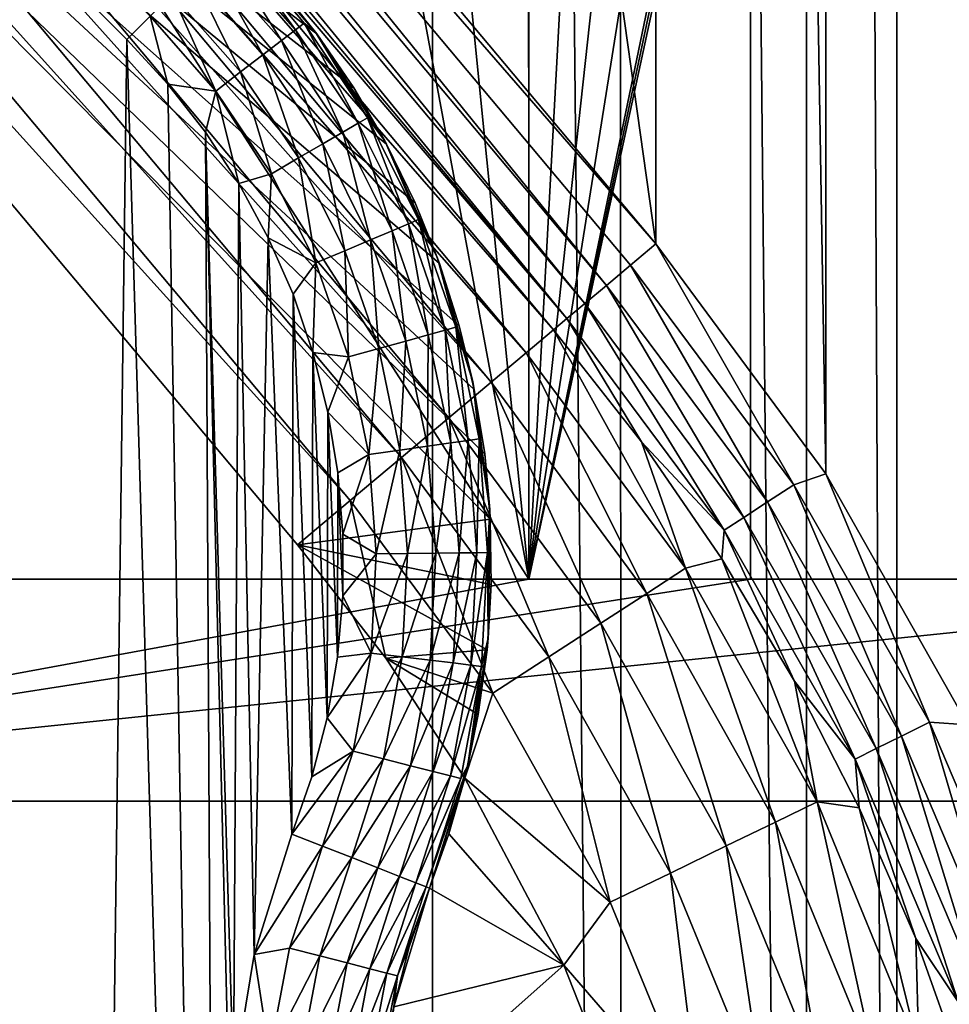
# Model space of a CAD drawing. Header units: metres. Extents: x -206 to 75, y -104 to 104.
# Tile 193 of 256: x -79.19 to -72.9, y -38.99 to -32.34. Entities that reach past the tile are written whole.
import ezdxf

# ---------------------------------------------------------------- set-up
doc = ezdxf.new("R2010")
doc.units = ezdxf.units.M
doc.layers.add('solid_01_1-CONSUMER_THERM_B_125288', color=7, linetype='CONTINUOUS')

msp = doc.modelspace()

# ---------------------------------------------------------------- linework, layer by layer
at = {"layer": 'solid_01_1-CONSUMER_THERM_B_125288'}
for points in [[(-93.358711, -67.339516), (-65.514557, 74.985474), (-65.493088, -75.014526)], [(-93.358711, -67.339516), (-93.257065, -66.795311), (-65.514557, 74.985474)], [(-93.276108, 66.204689), (-65.514557, 74.985474), (-93.257141, -66.241692)], [(-93.257065, -66.795311), (-93.257141, -66.241692), (-65.514557, 74.985474)], [(-76.404617, 63.580017, 75.400002), (-88.551651, 38.265007, 75.400002), (-76.395485, -63.61998, 75.400002)], [(-76.404617, 63.580017, 75.400002), (-76.395485, -63.61998, 75.400002), (-75.124222, -63.529644, 75.400002)], [(-75.133339, 63.489864, 75.400002), (-76.404617, 63.580017, 75.400002), (-75.124222, -63.529644, 75.400002)], [(-75.133339, 63.489864, 75.400002), (-75.124222, -63.529644, 75.400002), (-73.868263, -63.257675, 75.400002)], [(-73.877342, 63.218079, 75.400002), (-75.133339, 63.489864, 75.400002), (-73.868263, -63.257675, 75.400002)], [(-73.877342, 63.218079, 75.400002), (-73.868263, -63.257675, 75.400002), (-73.256706, -63.054668, 75.400002)], [(-73.265755, 63.01516, 75.400002), (-73.877342, 63.218079, 75.400002), (-73.256706, -63.054668, 75.400002)], [(-73.265755, 63.01516, 75.400002), (-73.256706, -63.054668, 75.400002), (-72.66156, -62.808571, 75.400002)], [(-72.670578, 62.769146, 75.400002), (-73.265755, 63.01516, 75.400002), (-72.66156, -62.808571, 75.400002)], [(-76.395485, -63.61998, 75.400002), (-88.551651, 38.265007, 75.400002), (-88.489967, 37.481255, 75.400002)], [(-76.395485, -63.61998, 75.400002), (-88.489967, 37.481255, 75.400002), (-88.489929, -37.518745, 75.400002)], [(-72.77977, -37.1035, 1.5), (-72.790161, 37.072842, 1.5), (-73.748619, 35.375313, 1.5)], [(-73.738663, -35.406456, 1.5), (-73.748619, 35.375313, 1.5), (-74.897667, 33.821796, 1.5)], [(-73.738663, -35.406456, 1.5), (-72.77977, -37.1035, 1.5), (-73.748619, 35.375313, 1.5)], [(-74.887978, -33.853535, 1.5), (-74.897667, 33.821796, 1.5), (-83.047386, 24.106514, 1.5)], [(-74.887978, -33.853535, 1.5), (-73.738663, -35.406456, 1.5), (-74.897667, 33.821796, 1.5)], [(-83.040482, -24.140587, 1.5), (-74.887978, -33.853535, 1.5), (-83.047386, 24.106514, 1.5)], [(-78.751862, -54.699909, 13.5), (-78.4645, -32.472443, 13.5), (-87.500038, -23.436913, 13.5)], [(-78.307152, -32.315098, 13.474928), (-87.500038, -23.436913, 13.5), (-78.4645, -32.472443, 13.5)], [(-79.772858, -55.240498, 13.5), (-78.751862, -54.699909, 13.5), (-87.500038, -23.436913, 13.5)], [(-83.2118, -24.284384, 1.525335), (-74.887978, -33.853535, 1.5), (-83.040482, -24.140587, 1.5)], [(-75.221626, -34.133583, 1.599859), (-83.2118, -24.284384, 1.525335), (-83.374596, -24.421024, 1.600154)], [(-75.058792, -33.99691, 1.525184), (-74.887978, -33.853535, 1.5), (-83.2118, -24.284384, 1.525335)], [(-75.221626, -34.133583, 1.599859), (-75.058792, -33.99691, 1.525184), (-83.2118, -24.284384, 1.525335)], [(-75.367523, -34.256035, 1.720235), (-83.374596, -24.421024, 1.600154), (-83.520424, -24.543427, 1.720659)], [(-75.367523, -34.256035, 1.720235), (-75.221626, -34.133583, 1.599859), (-83.374596, -24.421024, 1.600154)], [(-75.489067, -34.358055, 1.8802), (-83.520424, -24.543427, 1.720659), (-83.641891, -24.645376, 1.880731)], [(-75.489067, -34.358055, 1.8802), (-75.367523, -34.256035, 1.720235), (-83.520424, -24.543427, 1.720659)], [(-75.489067, -34.358055, 1.8802), (-83.641891, -24.645376, 1.880731), (-83.732529, -24.721451, 2.071429)], [(-75.580025, -34.434399, 2.071429), (-83.732529, -24.721451, 2.071429), (-83.916367, -24.875755, 2.474663)], [(-75.489067, -34.358055, 1.8802), (-83.732529, -24.721451, 2.071429), (-75.580025, -34.434399, 2.071429)], [(-75.763863, -34.588703, 2.474663), (-83.916367, -24.875755, 2.474663), (-84.154686, -25.075788, 2.825941)], [(-75.763863, -34.588703, 2.474663), (-75.580025, -34.434399, 2.071429), (-83.916367, -24.875755, 2.474663)], [(-76.002449, -34.788956, 2.826262), (-84.154686, -25.075788, 2.825941), (-84.439087, -25.314499, 3.112886)], [(-76.002449, -34.788956, 2.826262), (-75.763863, -34.588703, 2.474663), (-84.154686, -25.075788, 2.825941)], [(-76.287193, -35.027958, 3.113388), (-84.439087, -25.314499, 3.112886), (-84.759552, -25.583481, 3.325387)], [(-76.287193, -35.027958, 3.113388), (-76.002449, -34.788956, 2.826262), (-84.439087, -25.314499, 3.112886)], [(-76.608055, -35.297272, 3.325905), (-84.759552, -25.583481, 3.325387), (-85.10479, -25.873253, 3.455959)], [(-76.608055, -35.297272, 3.325905), (-76.287193, -35.027958, 3.113388), (-84.759552, -25.583481, 3.325387)], [(-75.747459, -36.119934, 72.400002), (-82.398201, -25.770412, 72.400002), (-77.127388, -28.698088, 72.400002)], [(-75.747459, -36.119934, 72.400002), (-82.397453, -36.120411, 72.400002), (-82.398201, -25.770412, 72.400002)], [(-76.953705, -35.587387, 3.45631), (-85.10479, -25.873253, 3.455959), (-85.462639, -26.173607, 3.5)], [(-76.953705, -35.587387, 3.45631), (-76.608055, -35.297272, 3.325905), (-85.10479, -25.873253, 3.455959)], [(-76.953705, -35.587387, 3.45631), (-85.462639, -26.173607, 3.5), (-77.310135, -35.886555, 3.5)], [(-76.007286, -35.713039, 3.5), (-77.310135, -35.886555, 3.5), (-85.462639, -26.173607, 3.5)], [(-77.180679, -32.433926, 3.5), (-85.462639, -26.173607, 3.5), (-77.456947, -32.088749, 3.5)], [(-76.930916, -32.797981, 3.5), (-85.462639, -26.173607, 3.5), (-77.180679, -32.433926, 3.5)], [(-76.708656, -33.17931, 3.5), (-85.462639, -26.173607, 3.5), (-76.930916, -32.797981, 3.5)], [(-76.514763, -33.576546, 3.5), (-85.462639, -26.173607, 3.5), (-76.708656, -33.17931, 3.5)], [(-76.3508, -33.986561, 3.5), (-85.462639, -26.173607, 3.5), (-76.514763, -33.576546, 3.5)], [(-76.217491, -34.407295, 3.5), (-85.462639, -26.173607, 3.5), (-76.3508, -33.986561, 3.5)], [(-76.115356, -34.837242, 3.5), (-85.462639, -26.173607, 3.5), (-76.217491, -34.407295, 3.5)], [(-76.045174, -35.273335, 3.5), (-85.462639, -26.173607, 3.5), (-76.115356, -34.837242, 3.5)], [(-76.007286, -35.713039, 3.5), (-85.462639, -26.173607, 3.5), (-76.045174, -35.273335, 3.5)], [(-75.747459, -36.119934, 72.400002), (-77.127388, -28.698088, 72.400002), (-76.459885, -29.010639, 72.400002)], [(-69.397453, -36.11948, 72.400002), (-73.536049, -29.010429, 72.400002), (-72.868591, -28.697781, 72.400002)], [(-75.747459, -36.119934, 72.400002), (-76.459885, -29.010639, 72.400002), (-75.747955, -29.203234, 72.400002)], [(-69.397453, -36.11948, 72.400002), (-74.247955, -29.203127, 72.400002), (-73.536049, -29.010429, 72.400002)], [(-75.747459, -36.119934, 66.816208), (-75.748276, -29.203135, 67.400002), (-75.747955, -29.203234, 66.816208)], [(-75.747955, -29.203234, 72.400002), (-75.748276, -29.203135, 67.400002), (-75.747459, -36.119934, 66.816208)], [(-75.747459, -36.119934, 66.816208), (-75.747955, -29.203234, 66.816208), (-75.37468, -29.253147, 66.968086)], [(-75.747459, -36.119934, 72.400002), (-75.747955, -29.203234, 72.400002), (-75.747459, -36.119934, 66.816208)], [(-74.247955, -29.203127, 67.426552), (-74.247459, -36.119827, 67.426552), (-75.747459, -36.119934, 66.816208)], [(-74.280556, -29.208843, 67.413284), (-74.247955, -29.203127, 67.426552), (-75.747459, -36.119934, 66.816208)], [(-74.280556, -29.208843, 67.413284), (-75.747459, -36.119934, 66.816208), (-74.31321, -29.214306, 67.400002)], [(-74.247459, -36.119827, 72.400002), (-74.247459, -36.119827, 67.426552), (-74.247955, -29.203127, 67.426552)], [(-74.247459, -36.119827, 72.400002), (-74.247955, -29.203127, 67.426552), (-74.247955, -29.203127, 72.400002)], [(-74.247459, -36.119827, 72.400002), (-74.247955, -29.203127, 72.400002), (-69.397453, -36.11948, 72.400002)], [(-75.747459, -36.119934, 66.816208), (-74.654259, -29.255907, 67.261223), (-74.31321, -29.214306, 67.400002)], [(-75.747459, -36.119934, 66.816208), (-75.37468, -29.253147, 66.968086), (-74.997948, -29.270325, 67.121376)], [(-75.747459, -36.119934, 66.816208), (-74.997948, -29.270325, 67.121376), (-74.654259, -29.255907, 67.261223)], [(-77.774948, -31.782888, 12.721427), (-77.827141, -31.835087, 12.933075), (-77.32505, -32.406509, 12.933075)], [(-77.266571, -32.361462, 12.721427), (-77.757393, -31.765335, 12.5), (-77.774948, -31.782888, 12.721427)], [(-77.266571, -32.361462, 12.721427), (-77.774948, -31.782888, 12.721427), (-77.32505, -32.406509, 12.933075)], [(-77.757393, -31.765335, 3.5), (-77.757393, -31.765335, 12.5), (-77.188492, -32.42342, 12.5)], [(-77.266571, -32.361462, 12.721427), (-77.188492, -32.42342, 12.5), (-77.757393, -31.765335, 12.5)], [(-77.456947, -32.088749, 3.5), (-77.757393, -31.765335, 3.5), (-77.188492, -32.42342, 12.5)], [(-77.827141, -31.835087, 12.933075), (-77.911362, -31.919308, 13.122963), (-77.419403, -32.479198, 13.122963)], [(-77.32505, -32.406509, 12.933075), (-77.827141, -31.835087, 12.933075), (-77.419403, -32.479198, 13.122963)], [(-77.911362, -31.919308, 13.122963), (-78.023376, -32.031322, 13.281551), (-77.544899, -32.575874, 13.281551)], [(-77.419403, -32.479198, 13.122963), (-77.911362, -31.919308, 13.122963), (-77.544899, -32.575874, 13.281551)], [(-78.023376, -32.031322, 13.281551), (-78.157555, -32.165497, 13.400871), (-77.695221, -32.691677, 13.400871)], [(-77.544899, -32.575874, 13.281551), (-78.023376, -32.031322, 13.281551), (-77.695221, -32.691677, 13.400871)], [(-77.180679, -32.433926, 3.5), (-77.456947, -32.088749, 3.5), (-77.188492, -32.42342, 12.5)], [(-78.157555, -32.165497, 13.400871), (-78.307152, -32.315098, 13.474928), (-77.862816, -32.820789, 13.474928)], [(-77.695221, -32.691677, 13.400871), (-78.157555, -32.165497, 13.400871), (-77.862816, -32.820789, 13.474928)], [(-78.307152, -32.315098, 13.474928), (-78.4645, -32.472443, 13.5), (-78.187469, -32.773125, 13.5)], [(-77.862816, -32.820789, 13.474928), (-78.307152, -32.315098, 13.474928), (-78.187469, -32.773125, 13.5)], [(-77.266571, -32.361462, 12.721427), (-77.32505, -32.406509, 12.933075), (-76.900627, -33.037769, 12.933075)], [(-76.836845, -33.000618, 12.721427), (-77.188492, -32.42342, 12.5), (-77.266571, -32.361462, 12.721427)], [(-76.836845, -33.000618, 12.721427), (-77.266571, -32.361462, 12.721427), (-76.900627, -33.037769, 12.933075)], [(-78.751862, -54.699909, 13.5), (-77.822464, -54.013462, 13.5), (-78.4645, -32.472443, 13.5)], [(-77.822464, -54.013462, 13.5), (-78.187469, -32.773125, 13.5), (-78.4645, -32.472443, 13.5)], [(-77.32505, -32.406509, 12.933075), (-77.419403, -32.479198, 13.122963), (-77.003555, -33.097717, 13.122963)], [(-76.900627, -33.037769, 12.933075), (-77.32505, -32.406509, 12.933075), (-77.003555, -33.097717, 13.122963)], [(-77.180679, -32.433926, 3.5), (-77.188492, -32.42342, 12.5), (-76.720726, -33.156853, 12.5)], [(-76.836845, -33.000618, 12.721427), (-76.720726, -33.156853, 12.5), (-77.188492, -32.42342, 12.5)], [(-76.930916, -32.797981, 3.5), (-77.180679, -32.433926, 3.5), (-76.720726, -33.156853, 12.5)], [(-77.419403, -32.479198, 13.122963), (-77.544899, -32.575874, 13.281551), (-77.140434, -33.177448, 13.281551)], [(-77.003555, -33.097717, 13.122963), (-77.419403, -32.479198, 13.122963), (-77.140434, -33.177448, 13.281551)], [(-77.544899, -32.575874, 13.281551), (-77.695221, -32.691677, 13.400871), (-77.304405, -33.272953, 13.400871)], [(-77.140434, -33.177448, 13.281551), (-77.544899, -32.575874, 13.281551), (-77.304405, -33.272953, 13.400871)], [(-77.695221, -32.691677, 13.400871), (-77.862816, -32.820789, 13.474928), (-77.487221, -33.379436, 13.474928)], [(-77.304405, -33.272953, 13.400871), (-77.695221, -32.691677, 13.400871), (-77.487221, -33.379436, 13.474928)], [(-77.822464, -54.013462, 13.5), (-77.933861, -33.098316, 13.5), (-78.187469, -32.773125, 13.5)], [(-77.862816, -32.820789, 13.474928), (-78.187469, -32.773125, 13.5), (-77.933861, -33.098316, 13.5)], [(-76.708656, -33.17931, 3.5), (-76.930916, -32.797981, 3.5), (-76.720726, -33.156853, 12.5)], [(-77.862816, -32.820789, 13.474928), (-77.933861, -33.098316, 13.5), (-77.706596, -33.445503, 13.5)], [(-77.487221, -33.379436, 13.474928), (-77.862816, -32.820789, 13.474928), (-77.706596, -33.445503, 13.5)], [(-76.836845, -33.000618, 12.721427), (-76.900627, -33.037769, 12.933075), (-76.560936, -33.71838, 12.933075)], [(-76.492897, -33.689739, 12.721427), (-76.720726, -33.156853, 12.5), (-76.836845, -33.000618, 12.721427)], [(-76.492897, -33.689739, 12.721427), (-76.836845, -33.000618, 12.721427), (-76.560936, -33.71838, 12.933075)], [(-76.900627, -33.037769, 12.933075), (-77.003555, -33.097717, 13.122963), (-76.670715, -33.764591, 13.122963)], [(-76.560936, -33.71838, 12.933075), (-76.900627, -33.037769, 12.933075), (-76.670715, -33.764591, 13.122963)], [(-77.74234, -39.505108, 13.5), (-77.706596, -33.445503, 13.5), (-77.933861, -33.098316, 13.5)], [(-77.765488, -39.937233, 13.5), (-77.74234, -39.505108, 13.5), (-77.933861, -33.098316, 13.5)], [(-77.822464, -54.013462, 13.5), (-77.765488, -39.937233, 13.5), (-77.933861, -33.098316, 13.5)], [(-77.003555, -33.097717, 13.122963), (-77.140434, -33.177448, 13.281551), (-76.816711, -33.82605, 13.281551)], [(-76.670715, -33.764591, 13.122963), (-77.003555, -33.097717, 13.122963), (-76.816711, -33.82605, 13.281551)], [(-77.140434, -33.177448, 13.281551), (-77.304405, -33.272953, 13.400871), (-76.991608, -33.899673, 13.400871)], [(-76.816711, -33.82605, 13.281551), (-77.140434, -33.177448, 13.281551), (-76.991608, -33.899673, 13.400871)], [(-76.708656, -33.17931, 3.5), (-76.720726, -33.156853, 12.5), (-76.36393, -33.950214, 12.5)], [(-76.492897, -33.689739, 12.721427), (-76.36393, -33.950214, 12.5), (-76.720726, -33.156853, 12.5)], [(-76.514763, -33.576546, 3.5), (-76.708656, -33.17931, 3.5), (-76.36393, -33.950214, 12.5)], [(-77.304405, -33.272953, 13.400871), (-77.487221, -33.379436, 13.474928), (-77.1866, -33.981754, 13.474928)], [(-76.991608, -33.899673, 13.400871), (-77.304405, -33.272953, 13.400871), (-77.1866, -33.981754, 13.474928)], [(-77.487221, -33.379436, 13.474928), (-77.706596, -33.445503, 13.5), (-77.508232, -33.811699, 13.5)], [(-77.1866, -33.981754, 13.474928), (-77.487221, -33.379436, 13.474928), (-77.508232, -33.811699, 13.5)], [(-77.74234, -39.505108, 13.5), (-77.604004, -38.655392, 13.5), (-77.706596, -33.445503, 13.5)], [(-77.604004, -38.655392, 13.5), (-77.508232, -33.811699, 13.5), (-77.706596, -33.445503, 13.5)], [(-76.3508, -33.986561, 3.5), (-76.514763, -33.576546, 3.5), (-76.36393, -33.950214, 12.5)], [(-76.560936, -33.71838, 12.933075), (-76.670715, -33.764591, 13.122963), (-76.426422, -34.468739, 13.122963)], [(-76.492897, -33.689739, 12.721427), (-76.560936, -33.71838, 12.933075), (-76.311607, -34.437031, 12.933075)], [(-76.311607, -34.437031, 12.933075), (-76.560936, -33.71838, 12.933075), (-76.426422, -34.468739, 13.122963)], [(-76.240456, -34.417381, 12.721427), (-76.36393, -33.950214, 12.5), (-76.492897, -33.689739, 12.721427)], [(-76.240456, -34.417381, 12.721427), (-76.492897, -33.689739, 12.721427), (-76.311607, -34.437031, 12.933075)], [(-76.670715, -33.764591, 13.122963), (-76.816711, -33.82605, 13.281551), (-76.579117, -34.510906, 13.281551)], [(-76.426422, -34.468739, 13.122963), (-76.670715, -33.764591, 13.122963), (-76.579117, -34.510906, 13.281551)], [(-77.604004, -38.655392, 13.5), (-77.348389, -37.841606, 13.5), (-77.508232, -33.811699, 13.5)], [(-77.348389, -37.841606, 13.5), (-77.340874, -34.193535, 13.5), (-77.508232, -33.811699, 13.5)], [(-77.1866, -33.981754, 13.474928), (-77.508232, -33.811699, 13.5), (-77.340874, -34.193535, 13.5)], [(-76.816711, -33.82605, 13.281551), (-76.991608, -33.899673, 13.400871), (-76.762024, -34.56142, 13.400871)], [(-76.579117, -34.510906, 13.281551), (-76.816711, -33.82605, 13.281551), (-76.762024, -34.56142, 13.400871)], [(-73.956291, -35.480991, 1.525184), (-74.887978, -33.853535, 1.5), (-75.058792, -33.99691, 1.525184)], [(-73.956291, -35.480991, 1.525184), (-73.738663, -35.406456, 1.5), (-74.887978, -33.853535, 1.5)], [(-76.991608, -33.899673, 13.400871), (-77.1866, -33.981754, 13.474928), (-76.96595, -34.617737, 13.474928)], [(-76.762024, -34.56142, 13.400871), (-76.991608, -33.899673, 13.400871), (-76.96595, -34.617737, 13.474928)], [(-77.1866, -33.981754, 13.474928), (-77.340874, -34.193535, 13.5), (-77.206078, -34.587418, 13.5)], [(-76.96595, -34.617737, 13.474928), (-77.1866, -33.981754, 13.474928), (-77.206078, -34.587418, 13.5)], [(-76.3508, -33.986561, 3.5), (-76.36393, -33.950214, 12.5), (-76.12561, -34.786835, 12.5)], [(-76.240456, -34.417381, 12.721427), (-76.12561, -34.786835, 12.5), (-76.36393, -33.950214, 12.5)], [(-76.217491, -34.407295, 3.5), (-76.3508, -33.986561, 3.5), (-76.12561, -34.786835, 12.5)], [(-74.134155, -35.597424, 1.599859), (-75.058792, -33.99691, 1.525184), (-75.221626, -34.133583, 1.599859)], [(-73.956291, -35.480991, 1.525184), (-75.058792, -33.99691, 1.525184), (-74.134155, -35.597424, 1.599859)], [(-74.293526, -35.701744, 1.720235), (-75.221626, -34.133583, 1.599859), (-75.367523, -34.256035, 1.720235)], [(-74.134155, -35.597424, 1.599859), (-75.221626, -34.133583, 1.599859), (-74.293526, -35.701744, 1.720235)], [(-77.348389, -37.841606, 13.5), (-77.214134, -37.455429, 13.5), (-77.340874, -34.193535, 13.5)], [(-77.214134, -37.455429, 13.5), (-77.206078, -34.587418, 13.5), (-77.340874, -34.193535, 13.5)], [(-74.4263, -35.788654, 1.8802), (-75.367523, -34.256035, 1.720235), (-75.489067, -34.358055, 1.8802)], [(-74.293526, -35.701744, 1.720235), (-75.367523, -34.256035, 1.720235), (-74.4263, -35.788654, 1.8802)], [(-74.986069, -35.190262, 2.071429), (-75.489067, -34.358055, 1.8802), (-75.580025, -34.434399, 2.071429)], [(-74.986069, -35.190262, 2.071429), (-74.4263, -35.788654, 1.8802), (-75.489067, -34.358055, 1.8802)], [(-76.426422, -34.468739, 13.122963), (-76.579117, -34.510906, 13.281551), (-76.43158, -35.220634, 13.281551)], [(-76.274727, -35.198456, 13.122963), (-76.426422, -34.468739, 13.122963), (-76.43158, -35.220634, 13.281551)], [(-76.311607, -34.437031, 12.933075), (-76.426422, -34.468739, 13.122963), (-76.274727, -35.198456, 13.122963)], [(-76.240456, -34.417381, 12.721427), (-76.311607, -34.437031, 12.933075), (-76.156792, -35.181782, 12.933075)], [(-76.156792, -35.181782, 12.933075), (-76.311607, -34.437031, 12.933075), (-76.274727, -35.198456, 13.122963)], [(-76.083702, -35.171448, 12.721427), (-76.12561, -34.786835, 12.5), (-76.240456, -34.417381, 12.721427)], [(-76.083702, -35.171448, 12.721427), (-76.240456, -34.417381, 12.721427), (-76.156792, -35.181782, 12.933075)], [(-76.115356, -34.837242, 3.5), (-76.217491, -34.407295, 3.5), (-76.12561, -34.786835, 12.5)], [(-74.686897, -36.045921, 2.474663), (-75.580025, -34.434399, 2.071429), (-75.763863, -34.588703, 2.474663)], [(-74.686897, -36.045921, 2.474663), (-74.986069, -35.190262, 2.071429), (-75.580025, -34.434399, 2.071429)], [(-76.579117, -34.510906, 13.281551), (-76.762024, -34.56142, 13.400871), (-76.619461, -35.2472, 13.400871)], [(-76.43158, -35.220634, 13.281551), (-76.579117, -34.510906, 13.281551), (-76.619461, -35.2472, 13.400871)], [(-77.214134, -37.455429, 13.5), (-77.11113, -37.056103, 13.5), (-77.206078, -34.587418, 13.5)], [(-77.11113, -37.056103, 13.5), (-77.104683, -34.990356, 13.5), (-77.206078, -34.587418, 13.5)], [(-76.96595, -34.617737, 13.474928), (-77.206078, -34.587418, 13.5), (-77.104683, -34.990356, 13.5)], [(-76.762024, -34.56142, 13.400871), (-76.96595, -34.617737, 13.474928), (-76.828949, -35.276821, 13.474928)], [(-76.619461, -35.2472, 13.400871), (-76.762024, -34.56142, 13.400871), (-76.828949, -35.276821, 13.474928)], [(-74.948357, -36.215225, 2.826262), (-75.763863, -34.588703, 2.474663), (-76.002449, -34.788956, 2.826262)], [(-74.686897, -36.045921, 2.474663), (-75.763863, -34.588703, 2.474663), (-74.948357, -36.215225, 2.826262)], [(-76.828949, -35.276821, 13.474928), (-76.96595, -34.617737, 13.474928), (-77.104683, -34.990356, 13.5)], [(-75.260399, -36.41729, 3.113388), (-76.002449, -34.788956, 2.826262), (-76.287193, -35.027958, 3.113388)], [(-76.115356, -34.837242, 3.5), (-76.12561, -34.786835, 12.5), (-76.010773, -35.64912, 12.5)], [(-76.083702, -35.171448, 12.721427), (-76.010773, -35.64912, 12.5), (-76.12561, -34.786835, 12.5)], [(-74.948357, -36.215225, 2.826262), (-76.002449, -34.788956, 2.826262), (-75.260399, -36.41729, 3.113388)], [(-76.045174, -35.273335, 3.5), (-76.115356, -34.837242, 3.5), (-76.010773, -35.64912, 12.5)], [(-77.11113, -37.056103, 13.5), (-77.041061, -36.64711, 13.5), (-77.104683, -34.990356, 13.5)], [(-77.041061, -36.64711, 13.5), (-77.037094, -35.400322, 13.5), (-77.104683, -34.990356, 13.5)], [(-76.828949, -35.276821, 13.474928), (-77.104683, -34.990356, 13.5), (-77.037094, -35.400322, 13.5)], [(-75.612022, -36.644981, 3.325905), (-76.287193, -35.027958, 3.113388), (-76.608055, -35.297272, 3.325905)], [(-75.260399, -36.41729, 3.113388), (-76.287193, -35.027958, 3.113388), (-75.612022, -36.644981, 3.325905)], [(-76.274727, -35.198456, 13.122963), (-76.43158, -35.220634, 13.281551), (-76.376564, -35.943447, 13.281551)], [(-76.218163, -35.941628, 13.122963), (-76.274727, -35.198456, 13.122963), (-76.376564, -35.943447, 13.281551)], [(-76.156792, -35.181782, 12.933075), (-76.274727, -35.198456, 13.122963), (-76.218163, -35.941628, 13.122963)], [(-76.09906, -35.940262, 12.933075), (-76.156792, -35.181782, 12.933075), (-76.218163, -35.941628, 13.122963)], [(-76.083702, -35.171448, 12.721427), (-76.156792, -35.181782, 12.933075), (-76.09906, -35.940262, 12.933075)], [(-76.025246, -35.939415, 12.721427), (-76.083702, -35.171448, 12.721427), (-76.09906, -35.940262, 12.933075)], [(-76.025246, -35.939415, 12.721427), (-76.010773, -35.64912, 12.5), (-76.083702, -35.171448, 12.721427)], [(-74.986069, -35.190262, 2.071429), (-74.442062, -35.982834, 2.071429), (-74.4263, -35.788654, 1.8802)], [(-74.686897, -36.045921, 2.474663), (-74.442062, -35.982834, 2.071429), (-74.986069, -35.190262, 2.071429)], [(-76.619461, -35.2472, 13.400871), (-76.828949, -35.276821, 13.474928), (-76.777855, -35.948051, 13.474928)], [(-76.566307, -35.945621, 13.400871), (-76.619461, -35.2472, 13.400871), (-76.777855, -35.948051, 13.474928)], [(-76.43158, -35.220634, 13.281551), (-76.619461, -35.2472, 13.400871), (-76.566307, -35.945621, 13.400871)], [(-76.376564, -35.943447, 13.281551), (-76.43158, -35.220634, 13.281551), (-76.566307, -35.945621, 13.400871)], [(-76.828949, -35.276821, 13.474928), (-77.037094, -35.400322, 13.5), (-77.003754, -35.8153, 13.5)], [(-76.777855, -35.948051, 13.474928), (-76.828949, -35.276821, 13.474928), (-77.003754, -35.8153, 13.5)], [(-75.990807, -36.890263, 3.45631), (-76.608055, -35.297272, 3.325905), (-76.953705, -35.587387, 3.45631)], [(-75.612022, -36.644981, 3.325905), (-76.608055, -35.297272, 3.325905), (-75.990807, -36.890263, 3.45631)], [(-76.007286, -35.713039, 3.5), (-76.045174, -35.273335, 3.5), (-76.010773, -35.64912, 12.5)], [(-77.041061, -36.64711, 13.5), (-77.005074, -36.232197, 13.5), (-77.037094, -35.400322, 13.5)], [(-77.005074, -36.232197, 13.5), (-77.003754, -35.8153, 13.5), (-77.037094, -35.400322, 13.5)], [(-73.037254, -37.085175, 1.525184), (-73.738663, -35.406456, 1.5), (-73.956291, -35.480991, 1.525184)], [(-73.037254, -37.085175, 1.525184), (-72.77977, -37.1035, 1.5), (-73.738663, -35.406456, 1.5)], [(-73.956291, -35.480991, 1.525184), (-74.134155, -35.597424, 1.599859), (-73.227661, -37.179729, 1.599859)], [(-73.037254, -37.085175, 1.525184), (-73.956291, -35.480991, 1.525184), (-73.227661, -37.179729, 1.599859)], [(-76.714516, -36.654236, 3.5), (-76.953705, -35.587387, 3.45631), (-77.310135, -35.886555, 3.5)], [(-75.990807, -36.890263, 3.45631), (-76.953705, -35.587387, 3.45631), (-76.714516, -36.654236, 3.5)], [(-74.134155, -35.597424, 1.599859), (-74.293526, -35.701744, 1.720235), (-73.398262, -37.264442, 1.720235)], [(-73.227661, -37.179729, 1.599859), (-74.134155, -35.597424, 1.599859), (-73.398262, -37.264442, 1.720235)], [(-76.025246, -35.939415, 12.721427), (-76.021828, -36.518951, 12.5), (-76.010773, -35.64912, 12.5)], [(-76.007286, -35.713039, 3.5), (-76.010773, -35.64912, 12.5), (-76.021828, -36.518951, 12.5)], [(-76.001831, -36.154789, 3.5), (-77.310135, -35.886555, 3.5), (-76.007286, -35.713039, 3.5)], [(-76.001831, -36.154789, 3.5), (-76.007286, -35.713039, 3.5), (-76.021828, -36.518951, 12.5)], [(-74.293526, -35.701744, 1.720235), (-74.4263, -35.788654, 1.8802), (-73.54039, -37.335022, 1.8802)], [(-73.398262, -37.264442, 1.720235), (-74.293526, -35.701744, 1.720235), (-73.54039, -37.335022, 1.8802)], [(-74.442062, -35.982834, 2.071429), (-73.950279, -36.808823, 2.071429), (-74.4263, -35.788654, 1.8802)], [(-73.950279, -36.808823, 2.071429), (-73.54039, -37.335022, 1.8802), (-74.4263, -35.788654, 1.8802)], [(-76.777855, -35.948051, 13.474928), (-77.003754, -35.8153, 13.5), (-77.005074, -36.232197, 13.5)], [(-76.028893, -36.595802, 3.5), (-76.714516, -36.654236, 3.5), (-77.310135, -35.886555, 3.5)], [(-76.028893, -36.595802, 3.5), (-77.310135, -35.886555, 3.5), (-76.001831, -36.154789, 3.5)], [(-76.81353, -36.620277, 13.474928), (-76.777855, -35.948051, 13.474928), (-77.005074, -36.232197, 13.5)], [(-76.566307, -35.945621, 13.400871), (-76.777855, -35.948051, 13.474928), (-76.81353, -36.620277, 13.474928)], [(-76.603424, -36.645081, 13.400871), (-76.566307, -35.945621, 13.400871), (-76.81353, -36.620277, 13.474928)], [(-76.376564, -35.943447, 13.281551), (-76.566307, -35.945621, 13.400871), (-76.603424, -36.645081, 13.400871)], [(-76.414978, -36.667328, 13.281551), (-76.376564, -35.943447, 13.281551), (-76.603424, -36.645081, 13.400871)], [(-76.218163, -35.941628, 13.122963), (-76.376564, -35.943447, 13.281551), (-76.414978, -36.667328, 13.281551)], [(-76.25766, -36.685902, 13.122963), (-76.218163, -35.941628, 13.122963), (-76.414978, -36.667328, 13.281551)], [(-76.09906, -35.940262, 12.933075), (-76.218163, -35.941628, 13.122963), (-76.25766, -36.685902, 13.122963)], [(-76.139374, -36.699863, 12.933075), (-76.09906, -35.940262, 12.933075), (-76.25766, -36.685902, 13.122963)], [(-76.025246, -35.939415, 12.721427), (-76.09906, -35.940262, 12.933075), (-76.139374, -36.699863, 12.933075)], [(-76.066063, -36.708519, 12.721427), (-76.025246, -35.939415, 12.721427), (-76.139374, -36.699863, 12.933075)], [(-76.066063, -36.708519, 12.721427), (-76.021828, -36.518951, 12.5), (-76.025246, -35.939415, 12.721427)], [(-73.797844, -37.624821, 2.474663), (-74.442062, -35.982834, 2.071429), (-74.686897, -36.045921, 2.474663)], [(-73.797844, -37.624821, 2.474663), (-73.950279, -36.808823, 2.071429), (-74.442062, -35.982834, 2.071429)], [(-74.686897, -36.045921, 2.474663), (-74.948357, -36.215225, 2.826262), (-74.078178, -37.76059, 2.826262)], [(-73.797844, -37.624821, 2.474663), (-74.686897, -36.045921, 2.474663), (-74.078178, -37.76059, 2.826262)], [(-75.747459, -36.119934, 66.816208), (-83.897346, -37.620522, 63.5), (-83.897453, -36.120522, 63.5)], [(-83.897453, -36.120522, 69.900002), (-75.747459, -36.119934, 66.816208), (-83.897453, -36.120522, 63.5)], [(-82.397453, -36.120411, 69.900002), (-75.747459, -36.119934, 66.816208), (-83.897453, -36.120522, 69.900002)], [(-69.397453, -36.11948, 69.400002), (-69.397346, -37.61948, 69.400002), (-83.897346, -37.620522, 63.5)], [(-74.247459, -36.119827, 67.426552), (-69.397453, -36.11948, 69.400002), (-83.897346, -37.620522, 63.5)], [(-74.247459, -36.119827, 67.426552), (-83.897346, -37.620522, 63.5), (-75.747459, -36.119934, 66.816208)], [(-75.747459, -36.119934, 72.400002), (-75.747459, -36.119934, 66.816208), (-82.397453, -36.120411, 72.400002)], [(-82.397453, -36.120411, 69.900002), (-82.397453, -36.120411, 72.400002), (-75.747459, -36.119934, 66.816208)], [(-74.247459, -36.119827, 72.400002), (-69.397453, -36.11948, 69.400002), (-74.247459, -36.119827, 67.426552)], [(-74.247459, -36.119827, 72.400002), (-69.397453, -36.11948, 72.400002), (-69.397453, -36.11948, 69.400002)], [(-76.028893, -36.595802, 3.5), (-76.001831, -36.154789, 3.5), (-76.021828, -36.518951, 12.5)], [(-76.81353, -36.620277, 13.474928), (-77.005074, -36.232197, 13.5), (-77.041061, -36.64711, 13.5)], [(-74.948357, -36.215225, 2.826262), (-75.260399, -36.41729, 3.113388), (-74.412766, -37.922634, 3.113388)], [(-74.078178, -37.76059, 2.826262), (-74.948357, -36.215225, 2.826262), (-74.412766, -37.922634, 3.113388)], [(-75.260399, -36.41729, 3.113388), (-75.612022, -36.644981, 3.325905), (-74.78978, -38.105228, 3.325905)], [(-74.412766, -37.922634, 3.113388), (-75.260399, -36.41729, 3.113388), (-74.78978, -38.105228, 3.325905)], [(-76.028893, -36.595802, 3.5), (-76.021828, -36.518951, 12.5), (-76.158546, -37.37804, 12.5)], [(-76.066063, -36.708519, 12.721427), (-76.158546, -37.37804, 12.5), (-76.021828, -36.518951, 12.5)], [(-76.088257, -37.033127, 3.5), (-76.714516, -36.654236, 3.5), (-76.028893, -36.595802, 3.5)], [(-76.088257, -37.033127, 3.5), (-76.028893, -36.595802, 3.5), (-76.158546, -37.37804, 12.5)], [(-76.81353, -36.620277, 13.474928), (-77.041061, -36.64711, 13.5), (-77.11113, -37.056103, 13.5)], [(-76.935371, -37.28233, 13.474928), (-76.81353, -36.620277, 13.474928), (-77.11113, -37.056103, 13.5)], [(-76.603424, -36.645081, 13.400871), (-76.81353, -36.620277, 13.474928), (-76.935371, -37.28233, 13.474928)], [(-76.730202, -37.333954, 13.400871), (-76.603424, -36.645081, 13.400871), (-76.935371, -37.28233, 13.474928)], [(-76.414978, -36.667328, 13.281551), (-76.603424, -36.645081, 13.400871), (-76.730202, -37.333954, 13.400871)], [(-75.990807, -36.890263, 3.45631), (-76.714516, -36.654236, 3.5), (-76.17968, -37.465218, 3.5)], [(-76.088257, -37.033127, 3.5), (-76.17968, -37.465218, 3.5), (-76.714516, -36.654236, 3.5)], [(-75.612022, -36.644981, 3.325905), (-75.990807, -36.890263, 3.45631), (-75.195923, -38.301926, 3.45631)], [(-74.78978, -38.105228, 3.325905), (-75.612022, -36.644981, 3.325905), (-75.195923, -38.301926, 3.45631)], [(-76.546188, -37.380257, 13.281551), (-76.414978, -36.667328, 13.281551), (-76.730202, -37.333954, 13.400871)], [(-76.25766, -36.685902, 13.122963), (-76.414978, -36.667328, 13.281551), (-76.546188, -37.380257, 13.281551)], [(-76.392563, -37.418907, 13.122963), (-76.25766, -36.685902, 13.122963), (-76.546188, -37.380257, 13.281551)], [(-76.139374, -36.699863, 12.933075), (-76.25766, -36.685902, 13.122963), (-76.392563, -37.418907, 13.122963)], [(-76.277054, -37.447971, 12.933075), (-76.139374, -36.699863, 12.933075), (-76.392563, -37.418907, 13.122963)], [(-76.066063, -36.708519, 12.721427), (-76.139374, -36.699863, 12.933075), (-76.277054, -37.447971, 12.933075)], [(-76.205467, -37.465984, 12.721427), (-76.066063, -36.708519, 12.721427), (-76.277054, -37.447971, 12.933075)], [(-76.205467, -37.465984, 12.721427), (-76.158546, -37.37804, 12.5), (-76.066063, -36.708519, 12.721427)], [(-73.950279, -36.808823, 2.071429), (-73.512756, -37.664795, 2.071429), (-73.54039, -37.335022, 1.8802)], [(-73.797844, -37.624821, 2.474663), (-73.512756, -37.664795, 2.071429), (-73.950279, -36.808823, 2.071429)], [(-75.195923, -38.301926, 3.45631), (-75.990807, -36.890263, 3.45631), (-76.17968, -37.465218, 3.5)], [(-76.935371, -37.28233, 13.474928), (-77.11113, -37.056103, 13.5), (-77.214134, -37.455429, 13.5)], [(-76.088257, -37.033127, 3.5), (-76.158546, -37.37804, 12.5), (-76.17968, -37.465218, 3.5)], [(-73.037254, -37.085175, 1.525184), (-73.227661, -37.179729, 1.599859), (-72.514893, -38.858234, 1.599859)], [(-72.314636, -38.786892, 1.525184), (-72.77977, -37.1035, 1.5), (-73.037254, -37.085175, 1.525184)], [(-72.314636, -38.786892, 1.525184), (-73.037254, -37.085175, 1.525184), (-72.514893, -38.858234, 1.599859)], [(-73.227661, -37.179729, 1.599859), (-73.398262, -37.264442, 1.720235), (-72.694321, -38.922157, 1.720235)], [(-72.514893, -38.858234, 1.599859), (-73.227661, -37.179729, 1.599859), (-72.694321, -38.922157, 1.720235)], [(-76.935371, -37.28233, 13.474928), (-77.214134, -37.455429, 13.5), (-77.348389, -37.841606, 13.5)], [(-76.935371, -37.28233, 13.474928), (-77.348389, -37.841606, 13.5), (-77.141365, -37.92321, 13.474928)], [(-76.730202, -37.333954, 13.400871), (-76.935371, -37.28233, 13.474928), (-77.141365, -37.92321, 13.474928)], [(-73.398262, -37.264442, 1.720235), (-73.54039, -37.335022, 1.8802), (-72.843811, -38.97541, 1.8802)], [(-72.694321, -38.922157, 1.720235), (-73.398262, -37.264442, 1.720235), (-72.843811, -38.97541, 1.8802)], [(-76.730202, -37.333954, 13.400871), (-77.141365, -37.92321, 13.474928), (-76.944542, -38.000793, 13.400871)], [(-76.546188, -37.380257, 13.281551), (-76.730202, -37.333954, 13.400871), (-76.944542, -38.000793, 13.400871)], [(-76.546188, -37.380257, 13.281551), (-76.944542, -38.000793, 13.400871), (-76.768005, -38.070381, 13.281551)], [(-76.392563, -37.418907, 13.122963), (-76.546188, -37.380257, 13.281551), (-76.768005, -38.070381, 13.281551)], [(-76.158546, -37.37804, 12.5), (-76.441147, -38.199226, 12.721427), (-76.418053, -38.208328, 12.5)], [(-76.205467, -37.465984, 12.721427), (-76.441147, -38.199226, 12.721427), (-76.158546, -37.37804, 12.5)], [(-76.158546, -37.37804, 12.5), (-76.418053, -38.208328, 12.5), (-76.17968, -37.465218, 3.5)], [(-73.131317, -38.547188, 2.071429), (-72.843811, -38.97541, 1.8802), (-73.54039, -37.335022, 1.8802)], [(-73.512756, -37.664795, 2.071429), (-73.131317, -38.547188, 2.071429), (-73.54039, -37.335022, 1.8802)], [(-76.392563, -37.418907, 13.122963), (-76.768005, -38.070381, 13.281551), (-76.620636, -38.128475, 13.122963)], [(-76.277054, -37.447971, 12.933075), (-76.392563, -37.418907, 13.122963), (-76.620636, -38.128475, 13.122963)], [(-76.277054, -37.447971, 12.933075), (-76.620636, -38.128475, 13.122963), (-76.509827, -38.172153, 12.933075)], [(-76.205467, -37.465984, 12.721427), (-76.277054, -37.447971, 12.933075), (-76.509827, -38.172153, 12.933075)], [(-76.395485, -63.61998, 75.400002), (-88.489929, -37.518745, 75.400002), (-88.551613, -38.302498, 75.400002)], [(-76.205467, -37.465984, 12.721427), (-76.509827, -38.172153, 12.933075), (-76.441147, -38.199226, 12.721427)], [(-76.418053, -38.208328, 12.5), (-76.286758, -37.840603, 3.5), (-76.17968, -37.465218, 3.5)], [(-75.509132, -38.72834, 3.5), (-76.17968, -37.465218, 3.5), (-76.286758, -37.840603, 3.5)], [(-75.195923, -38.301926, 3.45631), (-76.17968, -37.465218, 3.5), (-75.509132, -38.72834, 3.5)], [(-83.897346, -37.620522, 69.900002), (-83.897346, -37.620522, 63.5), (-69.397346, -37.61948, 69.400002)], [(-82.397346, -37.620411, 69.900002), (-83.897346, -37.620522, 69.900002), (-69.397346, -37.61948, 69.400002)], [(-82.475777, -38.932346, 72.400002), (-82.397346, -37.620411, 72.400002), (-69.396126, -54.61948, 72.400002)], [(-82.397346, -37.620411, 72.400002), (-69.397346, -37.61948, 69.400002), (-69.397346, -37.61948, 72.400002)], [(-82.397346, -37.620411, 72.400002), (-82.397346, -37.620411, 69.900002), (-69.397346, -37.61948, 69.400002)], [(-82.397346, -37.620411, 72.400002), (-69.397346, -37.61948, 72.400002), (-69.396126, -54.61948, 72.400002)], [(-73.797844, -37.624821, 2.474663), (-74.078178, -37.76059, 2.826262), (-73.405212, -39.401466, 2.826262)], [(-73.110275, -39.3013, 2.474663), (-73.512756, -37.664795, 2.071429), (-73.797844, -37.624821, 2.474663)], [(-73.110275, -39.3013, 2.474663), (-73.797844, -37.624821, 2.474663), (-73.405212, -39.401466, 2.826262)], [(-73.110275, -39.3013, 2.474663), (-73.131317, -38.547188, 2.071429), (-73.512756, -37.664795, 2.071429)], [(-74.078178, -37.76059, 2.826262), (-74.412766, -37.922634, 3.113388), (-73.757225, -39.521015, 3.113388)], [(-73.405212, -39.401466, 2.826262), (-74.078178, -37.76059, 2.826262), (-73.757225, -39.521015, 3.113388)], [(-77.141365, -37.92321, 13.474928), (-77.348389, -37.841606, 13.5), (-77.604004, -38.655392, 13.5)], [(-75.509132, -38.72834, 3.5), (-76.286758, -37.840603, 3.5), (-76.418053, -38.208328, 3.5)], [(-76.418053, -38.208328, 12.5), (-76.418053, -38.208328, 3.5), (-76.286758, -37.840603, 3.5)], [(-77.364655, -38.613499, 13.474959), (-77.141365, -37.92321, 13.474928), (-77.604004, -38.655392, 13.5)], [(-76.944542, -38.000793, 13.400871), (-77.141365, -37.92321, 13.474928), (-77.364655, -38.613499, 13.474959)], [(-74.412766, -37.922634, 3.113388), (-74.78978, -38.105228, 3.325905), (-74.153877, -39.655724, 3.325905)], [(-73.757225, -39.521015, 3.113388), (-74.412766, -37.922634, 3.113388), (-74.153877, -39.655724, 3.325905)], [(-77.159645, -38.66581, 13.400932), (-76.944542, -38.000793, 13.400871), (-77.364655, -38.613499, 13.474959)], [(-76.768005, -38.070381, 13.281551), (-76.944542, -38.000793, 13.400871), (-77.159645, -38.66581, 13.400932)], [(-76.975769, -38.71273, 13.281639), (-76.768005, -38.070381, 13.281551), (-77.159645, -38.66581, 13.400932)], [(-76.620636, -38.128475, 13.122963), (-76.768005, -38.070381, 13.281551), (-76.975769, -38.71273, 13.281639)], [(-76.822258, -38.7519, 13.123073), (-76.620636, -38.128475, 13.122963), (-76.975769, -38.71273, 13.281639)], [(-76.509827, -38.172153, 12.933075), (-76.620636, -38.128475, 13.122963), (-76.822258, -38.7519, 13.123073)], [(-74.78978, -38.105228, 3.325905), (-75.195923, -38.301926, 3.45631), (-74.581177, -39.800838, 3.45631)], [(-74.153877, -39.655724, 3.325905), (-74.78978, -38.105228, 3.325905), (-74.581177, -39.800838, 3.45631)], [(-76.706818, -38.781353, 12.933201), (-76.509827, -38.172153, 12.933075), (-76.822258, -38.7519, 13.123073)], [(-76.706818, -38.781353, 12.933201), (-76.441147, -38.199226, 12.721427), (-76.509827, -38.172153, 12.933075)], [(-76.706818, -38.781353, 12.933201), (-76.635262, -38.799614, 12.721563), (-76.441147, -38.199226, 12.721427)], [(-76.658699, -39.009708, 12.5), (-76.658684, -39.009674, 3.5), (-76.418053, -38.208328, 3.5)], [(-76.658699, -39.009708, 12.5), (-76.418053, -38.208328, 3.5), (-76.555168, -38.603977, 12.5)], [(-75.509132, -38.72834, 3.5), (-76.418053, -38.208328, 3.5), (-76.658684, -39.009674, 3.5)], [(-76.441147, -38.199226, 12.721427), (-76.635262, -38.799614, 12.721563), (-76.418053, -38.208328, 12.5)], [(-76.635262, -38.799614, 12.721563), (-76.555168, -38.603977, 12.5), (-76.418053, -38.208328, 12.5)], [(-76.555168, -38.603977, 12.5), (-76.418053, -38.208328, 3.5), (-76.418053, -38.208328, 12.5)], [(-76.395485, -63.61998, 75.400002), (-88.551613, -38.302498, 75.400002), (-88.735138, -39.066952, 75.400002)], [(-74.581177, -39.800838, 3.45631), (-75.195923, -38.301926, 3.45631), (-75.509132, -38.72834, 3.5)], [(-73.131317, -38.547188, 2.071429), (-72.807549, -39.452332, 2.071429), (-72.843811, -38.97541, 1.8802)], [(-73.110275, -39.3013, 2.474663), (-72.807549, -39.452332, 2.071429), (-73.131317, -38.547188, 2.071429)], [(-77.499672, -39.326351, 13.47499), (-77.604004, -38.655392, 13.5), (-77.74234, -39.505108, 13.5)], [(-77.499672, -39.326351, 13.47499), (-77.364655, -38.613499, 13.474959), (-77.604004, -38.655392, 13.5)], [(-77.159645, -38.66581, 13.400932), (-77.364655, -38.613499, 13.474959), (-77.499672, -39.326351, 13.47499)], [(-76.635262, -38.799614, 12.721563), (-76.658699, -39.009708, 12.5), (-76.555168, -38.603977, 12.5)], [(-77.289719, -39.352558, 13.400993), (-77.159645, -38.66581, 13.400932), (-77.499672, -39.326351, 13.47499)], [(-76.975769, -38.71273, 13.281639), (-77.159645, -38.66581, 13.400932), (-77.289719, -39.352558, 13.400993)], [(-77.101395, -39.376064, 13.281727), (-76.975769, -38.71273, 13.281639), (-77.289719, -39.352558, 13.400993)], [(-76.822258, -38.7519, 13.123073), (-76.975769, -38.71273, 13.281639), (-77.101395, -39.376064, 13.281727)], [(-76.94416, -39.395687, 13.123182), (-76.822258, -38.7519, 13.123073), (-77.101395, -39.376064, 13.281727)], [(-76.706818, -38.781353, 12.933201), (-76.822258, -38.7519, 13.123073), (-76.94416, -39.395687, 13.123182)], [(-76.825912, -39.410446, 12.933328), (-76.706818, -38.781353, 12.933201), (-76.94416, -39.395687, 13.123182)], [(-76.825912, -39.410446, 12.933328), (-76.635262, -38.799614, 12.721563), (-76.706818, -38.781353, 12.933201)], [(-75.509132, -38.72834, 3.5), (-76.658684, -39.009674, 3.5), (-76.762321, -39.839966, 3.5)], [(-74.983711, -40.06443, 3.5), (-75.509132, -38.72834, 3.5), (-76.762321, -39.839966, 3.5)], [(-74.581177, -39.800838, 3.45631), (-75.509132, -38.72834, 3.5), (-74.983711, -40.06443, 3.5)], [(-76.825912, -39.410446, 12.933328), (-76.752602, -39.419598, 12.721701), (-76.635262, -38.799614, 12.721563)], [(-76.635262, -38.799614, 12.721563), (-76.752602, -39.419598, 12.721701), (-76.658699, -39.009708, 12.5)], [(-82.709961, -40.224964, 72.400002), (-82.475777, -38.932346, 72.400002), (-69.396126, -54.61948, 72.400002)]]:
    msp.add_3dface(points, dxfattribs=at)

doc.saveas('drawing.dxf')
